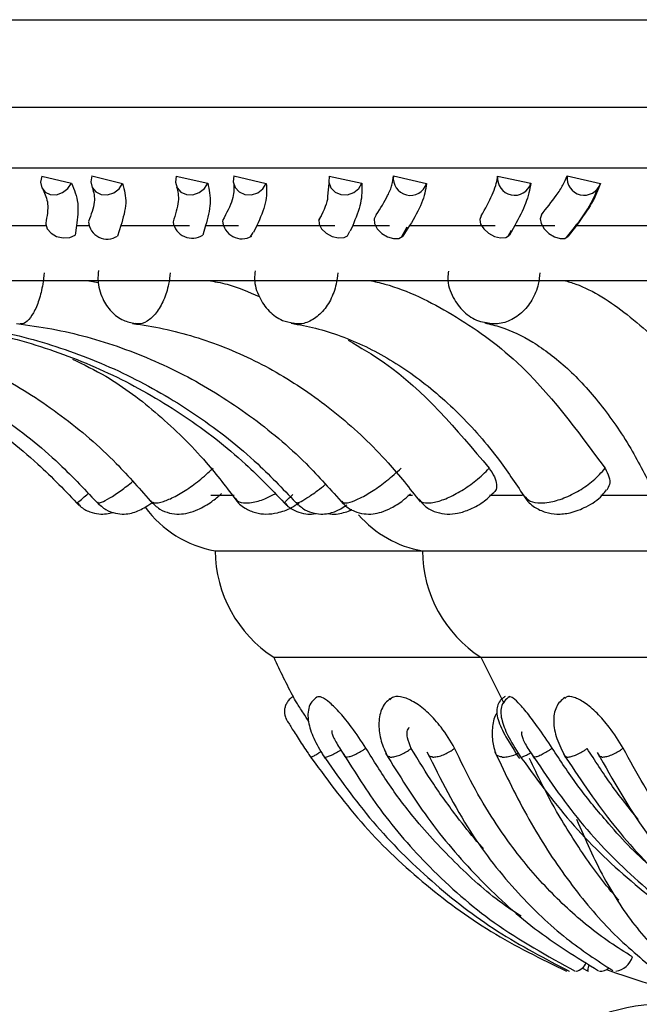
# Model space of a CAD drawing. Header units: millimetres. Extents: x 69 to 135, y 39 to 174.
# Tile 87 of 199: x 71.95 to 72.856, y 117.428 to 118.868. Entities that reach past the tile are written whole.
import ezdxf

# ---------------------------------------------------------------- set-up
doc = ezdxf.new("R2010")
doc.units = ezdxf.units.MM

msp = doc.modelspace()

# ---------------------------------------------------------------- linework, layer by layer
at = {"color": 7, "linetype": 'Continuous', "lineweight": 25}
for p, q in [((71.77203, 118.86784), (75.73189, 118.86784)), ((71.98261, 118.63894), (72.02583, 118.62869)), ((72.05579, 118.63939), (72.10084, 118.62811)), ((72.17923, 118.63894), (72.22523, 118.62869)), ((72.26363, 118.63939), (72.31082, 118.62811)), ((72.40252, 118.6285), (72.40066, 118.60968)), ((72.40287, 118.63894), (72.45074, 118.62869)), ((72.49684, 118.63939), (72.54524, 118.62811)), ((72.64916, 118.63894), (72.69798, 118.62869)), ((72.75087, 118.63939), (72.79955, 118.62811)), ((71.92794, 118.56671), (71.9886, 118.56671)), ((72.03323, 118.56671), (72.03124, 118.5528)), ((72.03323, 118.56671), (72.05128, 118.56671)), ((72.09818, 118.56671), (72.09327, 118.55132)), ((72.09818, 118.56671), (72.19874, 118.56671)), ((72.22216, 118.56671), (72.21811, 118.5528)), ((72.22216, 118.56671), (72.27043, 118.56671)), ((72.28804, 118.55022), (72.2916, 118.55668)), ((72.29701, 118.56671), (72.29202, 118.55642)), ((72.29701, 118.56671), (72.411, 118.56671)), ((72.42988, 118.55172), (72.43331, 118.55879)), ((72.43726, 118.56671), (72.43372, 118.55856)), ((72.43726, 118.56671), (72.49108, 118.56671)), ((72.50856, 118.54962), (72.5168, 118.56476)), ((72.52056, 118.56671), (72.51068, 118.55132)), ((72.52056, 118.56671), (72.64576, 118.56671)), ((72.66462, 118.55113), (72.66976, 118.56015)), ((72.67435, 118.56671), (72.66645, 118.5528)), ((72.67435, 118.56671), (72.73268, 118.56671)), ((72.76448, 118.56671), (72.75237, 118.55132)), ((72.76448, 118.56671), (72.88028, 118.56671)), ((71.71732, 118.48655), (75.41645, 118.48655)), ((72.04856, 118.48655), (72.06557, 118.48349)), ((72.22967, 118.17274), (72.26391, 118.17274)), ((72.51525, 118.16867), (72.52191, 118.17439)), ((72.518, 118.17274), (72.52474, 118.17274)), ((72.63723, 118.17274), (72.6854, 118.17274)), ((72.80038, 118.17274), (72.87795, 118.17274)), ((72.23605, 118.09115), (72.53913, 118.09115)), ((72.53913, 118.09115), (72.71484, 118.09115)), ((72.71484, 118.09115), (74.59464, 118.09115)), ((72.32174, 117.93553), (72.62481, 117.93553)), ((72.62481, 117.93553), (72.78588, 117.93553)), ((72.78588, 117.93553), (74.50896, 117.93553)), ((72.77252, 117.48114), (72.78175, 117.47629))]:
    msp.add_line(p, q, dxfattribs=at)
at = {"color": 1, "linetype": 'Continuous', "lineweight": 25}
for p, q in [((71.77203, 118.7399), (75.73189, 118.7399)), ((71.83441, 118.65112), (75.65664, 118.65112))]:
    msp.add_line(p, q, dxfattribs=at)
at = {"color": 7, "linetype": 'Continuous', "lineweight": 25, "flags": 128}
for points in [[(71.98261, 118.63894), (71.98079, 118.63027), (71.9825, 118.62217), (71.98748, 118.61585), (71.99499, 118.61227), (72.0039, 118.61196), (72.01288, 118.61497), (72.02057, 118.62084), (72.02583, 118.62869)], [(72.05579, 118.63939), (72.05424, 118.63069), (72.05631, 118.6225), (72.06168, 118.61604), (72.06956, 118.61227), (72.07876, 118.61176), (72.08792, 118.61458), (72.09567, 118.62032), (72.10084, 118.62811)], [(72.17923, 118.63894), (72.17797, 118.63027), (72.18037, 118.62217), (72.18605, 118.61585), (72.19418, 118.61227), (72.20352, 118.61196), (72.21269, 118.61497), (72.22031, 118.62084), (72.22523, 118.62869)], [(72.26363, 118.63939), (72.26264, 118.63069), (72.26534, 118.6225), (72.27132, 118.61604), (72.2797, 118.61227), (72.28921, 118.61176), (72.29845, 118.61458), (72.30603, 118.62032), (72.31082, 118.62811)], [(72.40287, 118.63894), (72.40219, 118.63027), (72.40522, 118.62217), (72.4115, 118.61585), (72.42008, 118.61227), (72.42968, 118.61196), (72.43887, 118.61497), (72.44626, 118.62084), (72.45074, 118.62869)], [(72.47176, 118.58237), (72.46879, 118.57685), (72.46927, 118.56977), (72.47312, 118.56221), (72.47975, 118.55534), (72.48812, 118.55024), (72.49696, 118.54768), (72.50488, 118.54806), (72.51068, 118.55132)], [(72.71319, 118.58237), (72.71131, 118.57685), (72.71273, 118.56977), (72.71723, 118.56221), (72.72412, 118.55534), (72.73233, 118.55024), (72.7406, 118.54768), (72.74764, 118.54806), (72.75237, 118.55132)], [(71.98839, 118.5701), (71.98836, 118.56885), (71.99046, 118.56182), (71.99606, 118.55555), (72.00429, 118.551), (72.01388, 118.54888), (72.02335, 118.54951), (72.03124, 118.5528)], [(72.39106, 118.58088), (72.38774, 118.57555), (72.388, 118.56885), (72.39182, 118.56182), (72.3986, 118.55555), (72.4073, 118.551), (72.41657, 118.54888), (72.42498, 118.54951), (72.42989, 118.55172)], [(72.6253, 118.58088), (72.62305, 118.57555), (72.62432, 118.56885), (72.6289, 118.56182), (72.63608, 118.55555), (72.64475, 118.551), (72.65359, 118.54888), (72.66121, 118.54951), (72.66645, 118.5528)], [(72.62481, 117.93553), (72.65749, 117.87032), (72.65865, 117.86824)], [(72.75495, 117.47629), (72.75494, 117.47629), (72.75484, 117.4763)], [(72.78194, 117.47628), (72.78141, 117.4766), (72.78124, 117.47773), (72.78145, 117.47963), (72.78203, 117.48222), (72.78296, 117.48541), (72.78311, 117.48589)], [(72.79929, 117.47638), (72.79967, 117.47629), (72.80007, 117.4763)]]:
    msp.add_lwpolyline(points, dxfattribs=at)
at = {"color": 7, "linetype": 'Continuous', "lineweight": 25}
for centre, radius, start, end in [((72.52154, 118.63591), 0.02495, 171.99349, 341.77549), ((72.67407, 118.63619), 0.02506, 173.7062, 342.58939), ((72.77581, 118.63635), 0.02513, 173.068, 340.84442), ((72.07843, 118.57465), 0.02765, 184.56897, 302.46693), ((72.20261, 118.57674), 0.02852, 189.61824, 302.90258), ((72.27519, 118.57564), 0.02824, 183.58665, 300.5506), ((72.2641, 118.24955), 0.16087, 216.01814, 259.95841), ((72.56718, 118.24955), 0.16087, 221.12673, 259.95841), ((72.42358, 118.093), 0.18753, 180.56593, 237.10941), ((72.72665, 118.093), 0.18753, 180.56593, 237.10941), ((73.11311, 118.29138), 0.8677, 204.21225, 208.52703), ((72.75812, 117.49837), 0.02285, 284.81208, 335.30705), ((72.8177, 117.50575), 0.02981, 278.69953, 343.74399), ((72.80046, 117.49273), 0.01623, 261.29185, 314.99443), ((73.11311, 118.29138), 0.8677, 249.4587, 264.25877), ((72.88881, 117.17804), 0.25, 90, 180)]:
    msp.add_arc(centre, radius, start, end, dxfattribs=at)
for points, knots in [([(72.02583, 118.62869), (72.02989, 118.61933), (72.03777, 118.60116), (72.03471, 118.57796), (72.03323, 118.56671)], [0, 0, 0, 0, 0.5150491, 1, 1, 1, 1]), ([(72.10084, 118.62811), (72.10328, 118.61895), (72.10821, 118.60048), (72.10154, 118.57802), (72.09818, 118.56671)], [0, 0, 0, 0, 0.4960087, 1, 1, 1, 1]), ([(72.22523, 118.62869), (72.22735, 118.61933), (72.23147, 118.60116), (72.2252, 118.57796), (72.22216, 118.56671)], [0, 0, 0, 0, 0.5150455, 1, 1, 1, 1]), ([(72.26332, 118.62718), (72.26351, 118.62008), (72.26392, 118.6055), (72.25277, 118.58492), (72.24705, 118.57435)], [0, 0, 0, 0, 0.4867624, 1, 1, 1, 1]), ([(72.31082, 118.62811), (72.31127, 118.61895), (72.31219, 118.60048), (72.3021, 118.57802), (72.29701, 118.56671)], [0, 0, 0, 0, 0.4960066, 1, 1, 1, 1]), ([(72.45074, 118.62869), (72.45089, 118.61933), (72.45116, 118.60116), (72.4418, 118.57796), (72.43726, 118.56671)], [0, 0, 0, 0, 0.5150427, 1, 1, 1, 1]), ([(72.47176, 118.58237), (72.4778, 118.59207), (72.48754, 118.60772), (72.49568, 118.62672), (72.49645, 118.63513), (72.49684, 118.63939)], [0, 0, 0, 0, 0.4459258, 0.719233, 1, 1, 1, 1]), ([(72.54524, 118.62811), (72.5437, 118.61895), (72.54059, 118.60048), (72.52727, 118.57802), (72.52056, 118.56671)], [0, 0, 0, 0, 0.4960079, 1, 1, 1, 1]), ([(72.6253, 118.58088), (72.63112, 118.59151), (72.64278, 118.6128), (72.64859, 118.63078), (72.64911, 118.63816), (72.64916, 118.63894)], [0, 0, 0, 0, 0.4710992, 0.9438923, 1, 1, 1, 1]), ([(72.69798, 118.62869), (72.69614, 118.61933), (72.69258, 118.60116), (72.6803, 118.57796), (72.67435, 118.56671)], [0, 0, 0, 0, 0.5150537, 1, 1, 1, 1]), ([(72.71319, 118.58237), (72.72087, 118.59207), (72.73327, 118.60772), (72.74573, 118.62672), (72.74914, 118.63513), (72.75087, 118.63939)], [0, 0, 0, 0, 0.4459267, 0.7192373, 1, 1, 1, 1]), ([(72.79955, 118.62811), (72.79604, 118.61895), (72.78896, 118.60048), (72.77268, 118.57802), (72.76448, 118.56671)], [0, 0, 0, 0, 0.4960037, 1, 1, 1, 1]), ([(71.98442, 118.61897), (71.9874, 118.61267), (71.9935, 118.59977), (71.99014, 118.58036), (71.98842, 118.57043)], [0, 0, 0, 0, 0.4882147, 1, 1, 1, 1]), ([(72.05667, 118.62183), (72.05843, 118.61532), (72.06205, 118.60193), (72.05469, 118.58267), (72.0509, 118.57277)], [0, 0, 0, 0, 0.4864406, 1, 1, 1, 1]), ([(72.17973, 118.6234), (72.18133, 118.61679), (72.18461, 118.60323), (72.17794, 118.58275), (72.17452, 118.57226)], [0, 0, 0, 0, 0.4879659, 1, 1, 1, 1]), ([(72.75003, 118.54914), (72.76045, 118.56223), (72.78146, 118.58859), (72.79067, 118.60929), (72.79531, 118.61971)], [0, 0, 0, 0, 0.4965631, 1, 1, 1, 1]), ([(72.40066, 118.60968), (72.40056, 118.60819), (72.39993, 118.59875), (72.39315, 118.58514), (72.38743, 118.57367)], [0, 0, 0, 0, 0.1573038, 1, 1, 1, 1]), ([(72.06552, 118.50127), (72.06503, 118.49646), (72.06357, 118.48224), (72.07, 118.46072), (72.08316, 118.44068), (72.10027, 118.42744), (72.11338, 118.42483), (72.11939, 118.42363)], [0, 0, 0, 0, 0.1351445, 0.3992416, 0.6202235, 0.826074, 1, 1, 1, 1]), ([(72.29475, 118.50082), (72.29426, 118.49688), (72.29262, 118.48371), (72.29941, 118.46222), (72.31373, 118.44113), (72.33191, 118.42759), (72.34519, 118.42524), (72.35064, 118.42428)], [0, 0, 0, 0, 0.1115291, 0.3729088, 0.6146153, 0.8420562, 1, 1, 1, 1]), ([(72.57736, 118.50019), (72.57691, 118.49691), (72.57509, 118.48372), (72.58272, 118.46178), (72.59884, 118.44022), (72.61682, 118.42755), (72.62905, 118.42573), (72.63296, 118.42515)], [0, 0, 0, 0, 0.0956099, 0.3843094, 0.6385941, 0.8845247, 1, 1, 1, 1]), ([(72.22573, 118.48655), (72.2351, 118.48494), (72.26076, 118.48055), (72.28515, 118.46978), (72.30064, 118.46295)], [0, 0, 0, 0, 0.3650335, 1, 1, 1, 1]), ([(72.46217, 118.48655), (72.46957, 118.48488), (72.511, 118.47556), (72.58457, 118.43889), (72.69832, 118.35853), (72.76538, 118.26759), (72.80647, 118.21186)], [0, 0, 0, 0, 0.0561953, 0.3142353, 0.5797577, 1, 1, 1, 1]), ([(72.7466, 118.48655), (72.75225, 118.48488), (72.78385, 118.47556), (72.83997, 118.4389), (72.92675, 118.35853), (72.9779, 118.26759), (73.00925, 118.21186)], [0, 0, 0, 0, 0.05618781, 0.31422816, 0.57974997, 1, 1, 1, 1]), ([(71.67883, 118.42356), (71.69561, 118.42117), (71.7461, 118.414), (71.82871, 118.3905), (71.92367, 118.348), (72.01225, 118.29085), (72.08621, 118.22752), (72.12715, 118.18028), (72.1444, 118.16038)], [0, 0, 0, 0, 0.0954488, 0.2871548, 0.4787948, 0.6700767, 0.860938, 1, 1, 1, 1]), ([(71.9458, 118.42353), (71.96305, 118.42114), (72.01487, 118.41394), (72.09961, 118.39039), (72.19698, 118.34785), (72.28777, 118.29067), (72.36373, 118.22719), (72.40577, 118.17979), (72.42357, 118.15973)], [0, 0, 0, 0, 0.0954865, 0.2868177, 0.4781483, 0.669234, 0.8600188, 1, 1, 1, 1]), ([(72.11548, 118.42366), (72.1305, 118.42132), (72.17601, 118.41425), (72.25063, 118.39099), (72.33669, 118.34867), (72.417, 118.29171), (72.48372, 118.22893), (72.52062, 118.18231), (72.53597, 118.16293)], [0, 0, 0, 0, 0.09529959, 0.28863437, 0.48148075, 0.67332704, 0.86417875, 1, 1, 1, 1]), ([(72.34735, 118.42392), (72.35925, 118.42171), (72.39583, 118.41493), (72.45628, 118.39233), (72.52672, 118.35056), (72.59258, 118.29425), (72.64715, 118.2325), (72.67742, 118.18679), (72.68985, 118.16802)], [0, 0, 0, 0, 0.09502208, 0.29240097, 0.48720684, 0.67876018, 0.86808499, 1, 1, 1, 1]), ([(72.63042, 118.42453), (72.63826, 118.42263), (72.66124, 118.41705), (72.70159, 118.39787), (72.7509, 118.36084), (72.79942, 118.30805), (72.84254, 118.2463), (72.86728, 118.1978), (72.87866, 118.1755)], [0, 0, 0, 0, 0.09471015, 0.27731658, 0.4716034, 0.6585596, 0.84294097, 1, 1, 1, 1]), ([(71.51697, 118.42346), (71.53585, 118.42103), (71.59228, 118.41376), (71.68444, 118.39006), (71.7901, 118.34741), (71.88861, 118.29014), (71.97155, 118.22619), (72.0175, 118.17821), (72.03723, 118.15761)], [0, 0, 0, 0, 0.09561469, 0.28582822, 0.47615186, 0.66647776, 0.85680313, 1, 1, 1, 1]), ([(71.56107, 118.42349), (71.57938, 118.42107), (71.6342, 118.41382), (71.72377, 118.39017), (71.82653, 118.34755), (71.92234, 118.29031), (72.00282, 118.22652), (72.04739, 118.17874), (72.06643, 118.15833)], [0, 0, 0, 0, 0.0955738, 0.2861472, 0.4768124, 0.6674118, 0.8579263, 1, 1, 1, 1]), ([(71.82083, 118.42346), (71.8397, 118.42103), (71.8961, 118.41376), (71.98821, 118.39006), (72.09383, 118.34741), (72.19229, 118.29014), (72.27518, 118.2262), (72.32111, 118.17822), (72.34083, 118.15763)], [0, 0, 0, 0, 0.0956148, 0.2858333, 0.4761643, 0.6664933, 0.8568234, 1, 1, 1, 1]), ([(71.84608, 118.42348), (71.86462, 118.42105), (71.9201, 118.4138), (72.01073, 118.39012), (72.11468, 118.34749), (72.2116, 118.29024), (72.29308, 118.22638), (72.33822, 118.17852), (72.35754, 118.15803)], [0, 0, 0, 0, 0.0955905, 0.2860116, 0.4765354, 0.6670245, 0.8574656, 1, 1, 1, 1]), ([(72.43052, 118.39915), (72.44857, 118.38863), (72.52668, 118.3431), (72.58901, 118.2689), (72.63693, 118.21186)], [0, 0, 0, 0, 0.2311919, 1, 1, 1, 1]), ([(72.02748, 118.37142), (72.04384, 118.36355), (72.08769, 118.34245), (72.1537, 118.29174), (72.21773, 118.22966), (72.25308, 118.18323), (72.26771, 118.16401)], [0, 0, 0, 0, 0.1808307, 0.4847915, 0.78675, 1, 1, 1, 1]), ([(72.63693, 118.21186), (72.63974, 118.20767), (72.64535, 118.19928), (72.64823, 118.18785), (72.64765, 118.17979), (72.64458, 118.17745), (72.64356, 118.17667)], [0, 0, 0, 0, 0.2861741, 0.5723515, 0.8587278, 1, 1, 1, 1]), ([(72.80647, 118.21186), (72.80866, 118.20769), (72.81302, 118.19936), (72.81372, 118.18789), (72.81043, 118.1826), (72.80886, 118.18008)], [0, 0, 0, 0, 0.3436911, 0.6873705, 1, 1, 1, 1]), ([(72.68809, 118.17161), (72.68845, 118.17079), (72.69145, 118.16387), (72.70259, 118.15491), (72.71888, 118.14681), (72.73691, 118.14415), (72.75718, 118.14633), (72.78014, 118.15538), (72.7991, 118.16735), (72.80631, 118.17774), (72.80823, 118.18051)], [0, 0, 0, 0, 0.0189709, 0.1603139, 0.2869254, 0.4088525, 0.5492516, 0.7260395, 0.9269172, 1, 1, 1, 1]), ([(72.14162, 118.16407), (72.1459, 118.15973), (72.15383, 118.15169), (72.169, 118.14594), (72.18331, 118.14436), (72.19745, 118.1463), (72.21307, 118.15191), (72.23002, 118.16153), (72.24058, 118.17076), (72.24516, 118.17476)], [0, 0, 0, 0, 0.150888, 0.2799649, 0.3988127, 0.5142136, 0.6492285, 0.848131, 1, 1, 1, 1]), ([(72.26515, 118.16773), (72.26523, 118.16756), (72.26818, 118.16142), (72.27892, 118.15356), (72.29461, 118.14628), (72.3111, 118.14423), (72.32874, 118.14656), (72.34526, 118.15219), (72.35512, 118.159), (72.35877, 118.16152)], [0, 0, 0, 0, 0.0056522, 0.1933655, 0.353252, 0.5020876, 0.6663152, 0.8765696, 1, 1, 1, 1]), ([(72.4212, 118.1638), (72.4226, 118.16183), (72.42727, 118.1552), (72.43907, 118.14877), (72.45346, 118.14475), (72.46709, 118.14481), (72.48049, 118.14784), (72.4946, 118.15418), (72.50727, 118.16164), (72.51388, 118.16747), (72.51525, 118.16867)], [0, 0, 0, 0, 0.0662561, 0.2223789, 0.3565, 0.480098, 0.6012123, 0.7549923, 0.9493172, 1, 1, 1, 1]), ([(72.53391, 118.16675), (72.53745, 118.16247), (72.54463, 118.1538), (72.5598, 118.14698), (72.57551, 118.14429), (72.59209, 118.14579), (72.61038, 118.15197), (72.6294, 118.16241), (72.6393, 118.17239), (72.64355, 118.17669)], [0, 0, 0, 0, 0.12939035, 0.26239511, 0.38239602, 0.50950005, 0.66482184, 0.85595968, 1, 1, 1, 1]), ([(72.03453, 118.16173), (72.03588, 118.15996), (72.04056, 118.15376), (72.0519, 118.14805), (72.06526, 118.14465), (72.07668, 118.14501), (72.08364, 118.14623), (72.08661, 118.14746), (72.08668, 118.14749)], [0, 0, 0, 0, 0.1156574, 0.4031385, 0.6360862, 0.8320426, 0.9958088, 1, 1, 1, 1]), ([(72.06358, 118.16206), (72.06763, 118.15813), (72.0753, 118.1507), (72.08963, 118.14566), (72.10257, 118.14447), (72.1138, 118.14607), (72.12372, 118.14951), (72.13291, 118.15413), (72.13973, 118.15885), (72.14345, 118.16143)], [0, 0, 0, 0, 0.1815382, 0.3436286, 0.482626, 0.6035828, 0.717015, 0.8455923, 1, 1, 1, 1]), ([(72.33806, 118.16167), (72.33903, 118.16031), (72.3433, 118.15435), (72.35428, 118.14852), (72.36775, 118.14492), (72.37739, 118.14454), (72.38218, 118.14564), (72.38322, 118.14589)], [0, 0, 0, 0, 0.0994897, 0.4356768, 0.7066441, 0.936058, 1, 1, 1, 1]), ([(72.35469, 118.16183), (72.35864, 118.15798), (72.36618, 118.15063), (72.38031, 118.14567), (72.39303, 118.14448), (72.40385, 118.14599), (72.41286, 118.14906), (72.4206, 118.1529), (72.42569, 118.1563), (72.42853, 118.15819)], [0, 0, 0, 0, 0.1919804, 0.3663194, 0.5139682, 0.6400663, 0.7524071, 0.8622012, 1, 1, 1, 1]), ([(72.40089, 118.14593), (72.40195, 118.14565), (72.40692, 118.14435), (72.41578, 118.14503), (72.42645, 118.14751), (72.43271, 118.14982), (72.43571, 118.15159), (72.43583, 118.15166)], [0, 0, 0, 0, 0.0868183, 0.4073374, 0.6937964, 0.9879162, 1, 1, 1, 1]), ([(72.3508, 117.87828), (72.34901, 117.87716), (72.34549, 117.87496), (72.34157, 117.87026), (72.33895, 117.86518), (72.3373, 117.85876), (72.33739, 117.8515), (72.33949, 117.84662), (72.34042, 117.84447)], [0, 0, 0, 0, 0.161066, 0.3163591, 0.4619889, 0.5953924, 0.8215559, 1, 1, 1, 1]), ([(72.37322, 117.84114), (72.37045, 117.84544), (72.3631, 117.85681), (72.35542, 117.86918), (72.35074, 117.87686), (72.35084, 117.87688), (72.35086, 117.87688)], [0, 0, 0, 0, 0.2304983, 0.6090792, 0.9573286, 1, 1, 1, 1]), ([(72.3857, 117.87767), (72.3827, 117.87544), (72.37671, 117.871), (72.37102, 117.85753), (72.37196, 117.83825), (72.38117, 117.81362), (72.39122, 117.79681), (72.39638, 117.78817)], [0, 0, 0, 0, 0.1238434, 0.2476649, 0.4928679, 0.7394156, 1, 1, 1, 1]), ([(72.45666, 117.8027), (72.44975, 117.81308), (72.43773, 117.83115), (72.41895, 117.85444), (72.40379, 117.86968), (72.39149, 117.87839), (72.38717, 117.87763), (72.38503, 117.87725)], [0, 0, 0, 0, 0.2605151, 0.4536963, 0.647722, 0.8261988, 1, 1, 1, 1]), ([(72.58638, 117.8027), (72.58015, 117.81309), (72.56931, 117.83117), (72.54836, 117.8544), (72.52881, 117.86983), (72.51094, 117.8779), (72.49802, 117.87893), (72.4933, 117.87497), (72.49158, 117.87351)], [0, 0, 0, 0, 0.2363186, 0.4115662, 0.5875729, 0.7494736, 0.908198, 1, 1, 1, 1]), ([(72.66033, 117.87815), (72.65891, 117.87728), (72.65603, 117.87549), (72.65158, 117.87077), (72.6482, 117.86374), (72.64759, 117.85447), (72.65054, 117.84024), (72.66125, 117.8178), (72.67413, 117.79812), (72.68107, 117.78751)], [0, 0, 0, 0, 0.0448971, 0.091414, 0.1901612, 0.2985765, 0.4175528, 0.6859722, 1, 1, 1, 1]), ([(72.6669, 117.87807), (72.66406, 117.87603), (72.65823, 117.87184), (72.65435, 117.86278), (72.65357, 117.85291), (72.65633, 117.83819), (72.66566, 117.81678), (72.67758, 117.79791), (72.68397, 117.78781)], [0, 0, 0, 0, 0.101261, 0.2079336, 0.3202822, 0.4395281, 0.7000539, 1, 1, 1, 1]), ([(72.72915, 117.8027), (72.72215, 117.81308), (72.70996, 117.83115), (72.69243, 117.85445), (72.67928, 117.86963), (72.66996, 117.87806), (72.66766, 117.87745), (72.66663, 117.87718)], [0, 0, 0, 0, 0.2686704, 0.4679004, 0.6680038, 0.8520747, 1, 1, 1, 1]), ([(72.74767, 117.87645), (72.74514, 117.8746), (72.73987, 117.87074), (72.73284, 117.85949), (72.72983, 117.84146), (72.73478, 117.81603), (72.74384, 117.79834), (72.74856, 117.78913)], [0, 0, 0, 0, 0.103755, 0.2153409, 0.4571987, 0.7176773, 1, 1, 1, 1]), ([(72.833, 117.8027), (72.82645, 117.81309), (72.81504, 117.83117), (72.79472, 117.85439), (72.77654, 117.86987), (72.76087, 117.87779), (72.75091, 117.87912), (72.74799, 117.876), (72.74731, 117.87526)], [0, 0, 0, 0, 0.2468815, 0.4299634, 0.6138414, 0.7829902, 0.9488171, 1, 1, 1, 1]), ([(72.49269, 117.87537), (72.48994, 117.87319), (72.48451, 117.86889), (72.47758, 117.85644), (72.47434, 117.83771), (72.47783, 117.81336), (72.48472, 117.79792), (72.48806, 117.79045)], [0, 0, 0, 0, 0.1391458, 0.2752864, 0.5342241, 0.7746249, 1, 1, 1, 1]), ([(72.64814, 117.85408), (72.64811, 117.85403), (72.64392, 117.84889), (72.64141, 117.83462), (72.64061, 117.81394), (72.64478, 117.79999), (72.64682, 117.79318)], [0, 0, 0, 0, 0.0029583, 0.3507466, 0.6834427, 1, 1, 1, 1]), ([(72.33998, 117.84539), (72.34007, 117.84515), (72.34025, 117.84467), (72.34268, 117.8406), (72.34643, 117.83454), (72.35306, 117.82403), (72.36351, 117.80784), (72.37264, 117.79428), (72.3772, 117.7875)], [0, 0, 0, 0, 0.1205854, 0.2483575, 0.375917, 0.5031547, 0.7517413, 1, 1, 1, 1]), ([(72.523, 117.8021), (72.52079, 117.80752), (72.51704, 117.8167), (72.51624, 117.82782), (72.51883, 117.83142), (72.52011, 117.83319)], [0, 0, 0, 0, 0.4222279, 0.7154271, 1, 1, 1, 1]), ([(72.40675, 117.82821), (72.40665, 117.82775), (72.40628, 117.82608), (72.40747, 117.82204), (72.41045, 117.81555), (72.41689, 117.80448), (72.42324, 117.79468), (72.42761, 117.78794)], [0, 0, 0, 0, 0.0599401, 0.2185614, 0.392774, 0.5827862, 1, 1, 1, 1]), ([(72.68451, 117.82639), (72.68445, 117.82628), (72.68381, 117.82488), (72.68437, 117.82122), (72.68657, 117.81481), (72.69228, 117.80391), (72.69862, 117.79428), (72.70296, 117.78769)], [0, 0, 0, 0, 0.0151244, 0.1831663, 0.3673645, 0.5663981, 1, 1, 1, 1]), ([(72.37312, 117.79356), (72.39761, 117.75975), (72.44657, 117.69219), (72.53734, 117.60588), (72.63783, 117.5313), (72.71258, 117.49465), (72.74998, 117.47632)], [0, 0, 0, 0, 0.2505836, 0.5008229, 0.7502048, 1, 1, 1, 1]), ([(72.37574, 117.78969), (72.37576, 117.78968), (72.37601, 117.78955), (72.37744, 117.78991), (72.38164, 117.79202), (72.38645, 117.79478), (72.38988, 117.79698), (72.39103, 117.79772)], [0, 0, 0, 0, 0.0207427, 0.3004676, 0.5801913, 0.8596295, 1, 1, 1, 1]), ([(72.39279, 117.79372), (72.41665, 117.76), (72.4643, 117.69268), (72.55152, 117.6064), (72.6476, 117.53169), (72.7185, 117.49494), (72.75402, 117.47653)], [0, 0, 0, 0, 0.2495815, 0.4984093, 0.7487318, 1, 1, 1, 1]), ([(72.39594, 117.78969), (72.39588, 117.7897), (72.39553, 117.78979), (72.39548, 117.79008), (72.39544, 117.79033)], [0, 0, 0, 0, 0.156237, 1, 1, 1, 1]), ([(72.39594, 117.78969), (72.39599, 117.78967), (72.39681, 117.78948), (72.39927, 117.78973), (72.40474, 117.79164), (72.41148, 117.79492), (72.41693, 117.79805), (72.41975, 117.79994), (72.42026, 117.80029)], [0, 0, 0, 0, 0.0173644, 0.2504669, 0.4835535, 0.7165027, 0.9489091, 1, 1, 1, 1]), ([(72.42352, 117.79464), (72.44085, 117.767), (72.47816, 117.70749), (72.55175, 117.62371), (72.64574, 117.54078), (72.72212, 117.49878), (72.76243, 117.47662)], [0, 0, 0, 0, 0.203535, 0.4382027, 0.7035547, 1, 1, 1, 1]), ([(72.4277, 117.78969), (72.42762, 117.7897), (72.42669, 117.78983), (72.42633, 117.79033), (72.42599, 117.7908)], [0, 0, 0, 0, 0.08202358, 1, 1, 1, 1]), ([(72.4277, 117.78969), (72.42778, 117.78968), (72.42892, 117.78955), (72.43197, 117.78992), (72.43809, 117.792), (72.44522, 117.79541), (72.45168, 117.79921), (72.45529, 117.80174), (72.45666, 117.8027)], [0, 0, 0, 0, 0.0158539, 0.2294278, 0.443034, 0.6564065, 0.8693244, 1, 1, 1, 1]), ([(72.68355, 117.55702), (72.67752, 117.56084), (72.64558, 117.58107), (72.59368, 117.62728), (72.53593, 117.68833), (72.49065, 117.74761), (72.46785, 117.78456), (72.45666, 117.8027)], [0, 0, 0, 0, 0.0645612, 0.3421638, 0.6197679, 0.8133514, 1, 1, 1, 1]), ([(72.48548, 117.79508), (72.50539, 117.7629), (72.5458, 117.69756), (72.61958, 117.61176), (72.70304, 117.53478), (72.76523, 117.49657), (72.79688, 117.47713)], [0, 0, 0, 0, 0.2375368, 0.4822775, 0.736602, 1, 1, 1, 1]), ([(72.4914, 117.78969), (72.49129, 117.7897), (72.4897, 117.78992), (72.4878, 117.79051), (72.48757, 117.79193), (72.4875, 117.79233)], [0, 0, 0, 0, 0.0508906, 0.7341244, 1, 1, 1, 1]), ([(72.4914, 117.78969), (72.49151, 117.78967), (72.49314, 117.78948), (72.4971, 117.78973), (72.50419, 117.79164), (72.51185, 117.79491), (72.51836, 117.79862), (72.52173, 117.80115), (72.523, 117.8021)], [0, 0, 0, 0, 0.01591942, 0.22958363, 0.44328474, 0.65682261, 0.86987405, 1, 1, 1, 1]), ([(72.62877, 117.65595), (72.62676, 117.65799), (72.61431, 117.67069), (72.5899, 117.70213), (72.5558, 117.74796), (72.53371, 117.78443), (72.523, 117.8021)], [0, 0, 0, 0, 0.0494005, 0.3072653, 0.6644133, 1, 1, 1, 1]), ([(72.54592, 117.79737), (72.56598, 117.75729), (72.604, 117.68134), (72.67514, 117.59199), (72.74557, 117.52441), (72.79466, 117.49237), (72.8175, 117.47745)], [0, 0, 0, 0, 0.2969596, 0.5627595, 0.7964682, 1, 1, 1, 1]), ([(72.55396, 117.78969), (72.55383, 117.7897), (72.55195, 117.78986), (72.54926, 117.79056), (72.54854, 117.79225), (72.54823, 117.79295)], [0, 0, 0, 0, 0.0415623, 0.6017236, 1, 1, 1, 1]), ([(72.55396, 117.78969), (72.55409, 117.78968), (72.55599, 117.78955), (72.56042, 117.78992), (72.56793, 117.792), (72.57571, 117.79541), (72.58206, 117.79921), (72.58519, 117.80174), (72.58638, 117.8027)], [0, 0, 0, 0, 0.0158342, 0.229442, 0.4430163, 0.6564243, 0.8693427, 1, 1, 1, 1]), ([(72.84632, 117.4974), (72.83529, 117.5043), (72.80216, 117.52502), (72.75033, 117.56716), (72.69343, 117.62674), (72.64807, 117.68843), (72.61259, 117.74759), (72.59501, 117.78456), (72.58638, 117.8027)], [0, 0, 0, 0, 0.1025609, 0.3079384, 0.5133158, 0.7186943, 0.8619112, 1, 1, 1, 1]), ([(72.64521, 117.79711), (72.66134, 117.76345), (72.69358, 117.69621), (72.75035, 117.60984), (72.81169, 117.53487), (72.8558, 117.49788), (72.87791, 117.47934)], [0, 0, 0, 0, 0.2491667, 0.4978395, 0.7483151, 1, 1, 1, 1]), ([(72.65549, 117.78969), (72.65533, 117.7897), (72.65306, 117.78992), (72.64945, 117.79103), (72.64663, 117.79295), (72.64651, 117.79452), (72.64649, 117.79474)], [0, 0, 0, 0, 0.03329141, 0.48059302, 0.92792128, 1, 1, 1, 1]), ([(72.65549, 117.78969), (72.65565, 117.78967), (72.65795, 117.78948), (72.66307, 117.78971), (72.67104, 117.79169), (72.67683, 117.79378), (72.67924, 117.7953), (72.67941, 117.79541)], [0, 0, 0, 0, 0.0236025, 0.3408022, 0.658037, 0.9749796, 1, 1, 1, 1]), ([(72.68012, 117.79356), (72.70454, 117.75984), (72.7533, 117.69251), (72.84301, 117.60624), (72.9421, 117.53154), (73.01544, 117.49481), (73.05218, 117.47641)], [0, 0, 0, 0, 0.2496201, 0.4984624, 0.748771, 1, 1, 1, 1]), ([(72.68285, 117.78969), (72.68289, 117.78967), (72.68336, 117.78948), (72.68521, 117.78972), (72.68996, 117.79168), (72.69447, 117.79394), (72.69728, 117.79565), (72.69775, 117.79594)], [0, 0, 0, 0, 0.0227191, 0.3276851, 0.6326968, 0.9374266, 1, 1, 1, 1]), ([(72.69885, 117.79411), (72.72176, 117.76027), (72.76756, 117.69263), (72.85329, 117.60621), (72.94865, 117.53152), (73.01997, 117.49483), (73.05566, 117.47646)], [0, 0, 0, 0, 0.2505476, 0.5007781, 0.7501753, 1, 1, 1, 1]), ([(72.70218, 117.78969), (72.70213, 117.7897), (72.70165, 117.78979), (72.70159, 117.79014), (72.70153, 117.79046)], [0, 0, 0, 0, 0.1156349, 1, 1, 1, 1]), ([(72.70218, 117.78969), (72.70224, 117.78968), (72.70306, 117.78955), (72.70553, 117.78992), (72.71097, 117.792), (72.71769, 117.79541), (72.72404, 117.79921), (72.72774, 117.80174), (72.72915, 117.8027)], [0, 0, 0, 0, 0.01584418, 0.22943434, 0.443053, 0.65640549, 0.86932603, 1, 1, 1, 1]), ([(72.87976, 117.62463), (72.87824, 117.62583), (72.85174, 117.64681), (72.81368, 117.68886), (72.76523, 117.7475), (72.74103, 117.78453), (72.72915, 117.8027)], [0, 0, 0, 0, 0.024955, 0.4364199, 0.723348, 1, 1, 1, 1]), ([(72.74553, 117.79424), (72.76781, 117.76053), (72.81232, 117.6932), (72.89302, 117.60687), (72.98153, 117.53207), (73.04644, 117.49527), (73.07896, 117.47683)], [0, 0, 0, 0, 0.249471, 0.4982641, 0.748628, 1, 1, 1, 1]), ([(72.75003, 117.78969), (72.74994, 117.7897), (72.74878, 117.78989), (72.74821, 117.79048), (72.74768, 117.79103)], [0, 0, 0, 0, 0.0783153, 1, 1, 1, 1]), ([(72.75003, 117.78969), (72.75012, 117.78967), (72.75146, 117.78948), (72.75489, 117.78973), (72.76144, 117.79164), (72.76884, 117.79491), (72.77536, 117.79862), (72.7789, 117.80115), (72.78024, 117.8021)], [0, 0, 0, 0, 0.0158962, 0.229588, 0.4432913, 0.6568172, 0.8698846, 1, 1, 1, 1]), ([(72.85475, 117.69852), (72.84125, 117.71533), (72.81482, 117.74826), (72.7916, 117.78442), (72.78024, 117.8021)], [0, 0, 0, 0, 0.5107956, 1, 1, 1, 1]), ([(72.79505, 117.79641), (72.81758, 117.75627), (72.86028, 117.68022), (72.93916, 117.59099), (73.01671, 117.52367), (73.07028, 117.49185), (73.09521, 117.47704)], [0, 0, 0, 0, 0.2970851, 0.5629349, 0.796595, 1, 1, 1, 1]), ([(72.80155, 117.78969), (72.80144, 117.7897), (72.79985, 117.78986), (72.79785, 117.79042), (72.79762, 117.79188), (72.79754, 117.79236)], [0, 0, 0, 0, 0.0473931, 0.6862387, 1, 1, 1, 1]), ([(72.80155, 117.78969), (72.80167, 117.78968), (72.8033, 117.78955), (72.80726, 117.78992), (72.81432, 117.792), (72.82193, 117.79541), (72.82839, 117.79921), (72.83173, 117.80174), (72.833, 117.8027)], [0, 0, 0, 0, 0.0158453, 0.22942044, 0.44303403, 0.65642791, 0.86934609, 1, 1, 1, 1]), ([(73.12107, 117.4974), (73.10894, 117.5043), (73.07253, 117.52502), (73.0154, 117.56716), (72.95245, 117.62674), (72.90204, 117.68843), (72.86244, 117.74759), (72.8427, 117.78456), (72.833, 117.8027)], [0, 0, 0, 0, 0.1025621, 0.3079374, 0.5133168, 0.7186937, 0.8619112, 1, 1, 1, 1]), ([(72.82647, 117.58023), (72.82152, 117.58597), (72.80017, 117.61067), (72.77218, 117.64999), (72.74001, 117.70177), (72.7167, 117.74342), (72.70185, 117.77488), (72.69585, 117.78761)], [0, 0, 0, 0, 0.1020023, 0.4395056, 0.6080402, 0.8414648, 1, 1, 1, 1]), ([(72.76451, 117.69864), (72.77742, 117.66936), (72.80349, 117.61021), (72.85198, 117.5365), (72.88945, 117.49933), (72.90821, 117.48073)], [0, 0, 0, 0, 0.3286285, 0.6638589, 1, 1, 1, 1])]:
    msp.add_open_spline(points, degree=3, knots=knots, dxfattribs=at)
at = {"color": 1, "linetype": 'Continuous', "lineweight": 25}
for points, knots in [([(71.9861, 118.49779), (71.98548, 118.49218), (71.98394, 118.4782), (71.97872, 118.4572), (71.97069, 118.43806), (71.96124, 118.42608), (71.95411, 118.42203), (71.95066, 118.42315), (71.95026, 118.42328)], [0, 0, 0, 0, 0.1395112, 0.3478253, 0.555907, 0.7639169, 0.9720083, 1, 1, 1, 1]), ([(72.17026, 118.49779), (72.16962, 118.49218), (72.16804, 118.4782), (72.16134, 118.45719), (72.15035, 118.43807), (72.13687, 118.42603), (72.12602, 118.422), (72.12041, 118.42329), (72.11938, 118.42352)], [0, 0, 0, 0, 0.1369335, 0.3414034, 0.5456428, 0.7498175, 0.9540612, 1, 1, 1, 1]), ([(72.41545, 118.49779), (72.41483, 118.49218), (72.41327, 118.4782), (72.40539, 118.45719), (72.39193, 118.43809), (72.375, 118.42596), (72.36046, 118.42195), (72.35251, 118.42345), (72.35047, 118.42384)], [0, 0, 0, 0, 0.1336605, 0.3332461, 0.5325962, 0.7318894, 0.9312443, 1, 1, 1, 1]), ([(72.71096, 118.49779), (72.71038, 118.49218), (72.70892, 118.47821), (72.7002, 118.45718), (72.68485, 118.43811), (72.66522, 118.42589), (72.64688, 118.42185), (72.63617, 118.42369), (72.63247, 118.42432)], [0, 0, 0, 0, 0.1289083, 0.3213974, 0.5136654, 0.7058677, 0.8981436, 1, 1, 1, 1]), ([(72.14154, 118.16397), (72.1436, 118.16266), (72.14698, 118.16052), (72.15805, 118.16224), (72.17248, 118.16765), (72.19213, 118.17881), (72.21361, 118.19403), (72.22637, 118.20573), (72.23303, 118.21186)], [0, 0, 0, 0, 0.1720297, 0.2814888, 0.4567094, 0.6321106, 0.8076045, 1, 1, 1, 1]), ([(72.42095, 118.16363), (72.42241, 118.1625), (72.42493, 118.16055), (72.43458, 118.16226), (72.44811, 118.16765), (72.46711, 118.17881), (72.48829, 118.19403), (72.50126, 118.20573), (72.50803, 118.21186)], [0, 0, 0, 0, 0.1538168, 0.2656783, 0.4447554, 0.6240162, 0.8033732, 1, 1, 1, 1]), ([(72.53417, 118.16697), (72.53465, 118.16591), (72.53643, 118.16197), (72.54501, 118.16077), (72.55854, 118.16214), (72.57551, 118.16769), (72.59676, 118.1788), (72.61878, 118.19403), (72.6307, 118.20574), (72.63693, 118.21186)], [0, 0, 0, 0, 0.0602552, 0.22417021, 0.32673947, 0.49092024, 0.65527909, 0.81971464, 1, 1, 1, 1]), ([(72.68794, 118.17153), (72.69047, 118.1687), (72.69572, 118.16283), (72.70978, 118.16069), (72.72676, 118.16217), (72.74619, 118.16768), (72.76883, 118.17881), (72.79069, 118.19403), (72.80106, 118.20574), (72.80647, 118.21186)], [0, 0, 0, 0, 0.1402289, 0.2901961, 0.384036, 0.5342423, 0.6846193, 0.8350679, 1, 1, 1, 1]), ([(72.06405, 118.16263), (72.0643, 118.16201), (72.06485, 118.16063), (72.07078, 118.16233), (72.08135, 118.16766), (72.09752, 118.17832), (72.10971, 118.18787), (72.11548, 118.1924)], [0, 0, 0, 0, 0.1240333, 0.2792724, 0.5277634, 0.7765271, 1, 1, 1, 1]), ([(72.35508, 118.1623), (72.35512, 118.16185), (72.35522, 118.16065), (72.3601, 118.16237), (72.36963, 118.16768), (72.38332, 118.17714), (72.3934, 118.18518), (72.39721, 118.18822)], [0, 0, 0, 0, 0.1055518, 0.2782298, 0.5546359, 0.8313533, 1, 1, 1, 1]), ([(72.03406, 118.16134), (72.03402, 118.1613), (72.0334, 118.16067), (72.03591, 118.16266), (72.04045, 118.16637), (72.04768, 118.17257), (72.05034, 118.17486)], [0, 0, 0, 0, 0.0161668, 0.2943989, 0.7397782, 1, 1, 1, 1]), ([(72.26608, 118.16807), (72.26691, 118.16659), (72.26939, 118.16219), (72.27918, 118.16072), (72.29366, 118.16222), (72.30837, 118.16641), (72.31965, 118.1725), (72.32375, 118.17471)], [0, 0, 0, 0, 0.13607353, 0.40610365, 0.57507122, 0.84553289, 1, 1, 1, 1]), ([(72.33768, 118.16137), (72.33776, 118.16159), (72.33801, 118.1622), (72.34192, 118.16615), (72.34801, 118.17177), (72.34994, 118.17355)], [0, 0, 0, 0, 0.2726854, 0.7691805, 1, 1, 1, 1])]:
    msp.add_open_spline(points, degree=3, knots=knots, dxfattribs=at)

doc.saveas('drawing.dxf')
